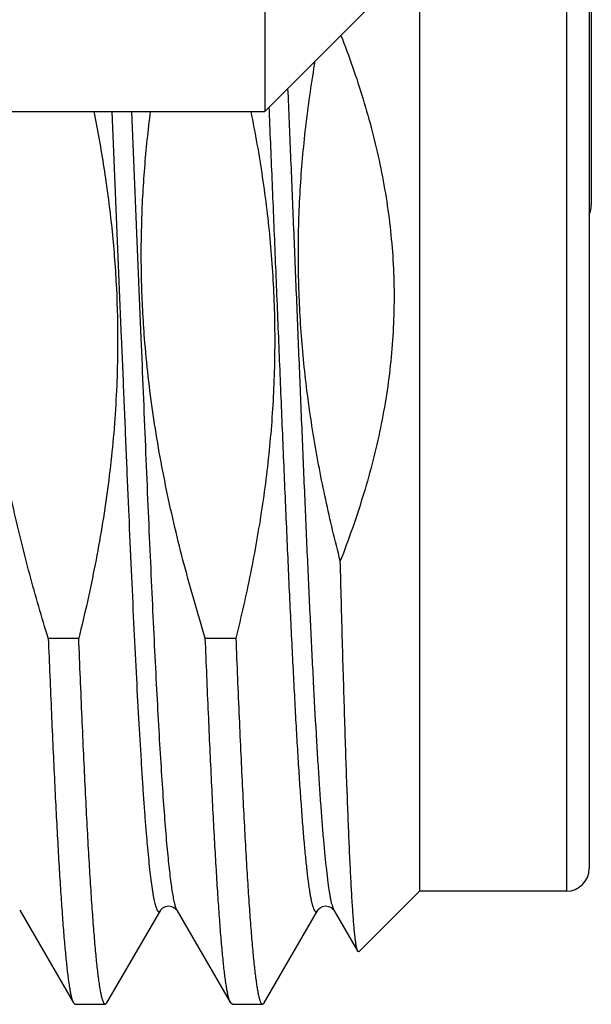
# Model space of a CAD drawing. Header units: inches. Extents: x 0 to 22, y 0 to 17.
# Tile 6 of 91: x 2.579 to 2.68, y 8.165 to 8.339. Entities that reach past the tile are written whole.
import ezdxf

# ---------------------------------------------------------------- set-up
doc = ezdxf.new("R2010")
doc.units = ezdxf.units.IN
doc.header["$LTSCALE"] = 1.21
doc.header["$MEASUREMENT"] = 0
doc.layers.get('0').update_dxf_attribs({"linetype": 'CONTINUOUS'})

msp = doc.modelspace()

# ---------------------------------------------------------------- linework, layer by layer
at = {"color": 7, "linetype": 'CONTINUOUS'}
for p, q in [((2.622003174, 8.5540444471), (2.622003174, 8.3227194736)), ((2.6797551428, 8.5102039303), (2.6797551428, 8.3062039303)), ((2.679369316, 8.3908537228), (2.679369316, 8.1888537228)), ((2.641003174, 8.3417194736), (2.622003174, 8.3227194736)), ((2.649369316, 8.3417194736), (2.649369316, 8.1848537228)), ((2.454369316, 8.3227194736), (2.622003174, 8.3227194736)), ((2.5837181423, 8.229564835), (2.589107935, 8.229564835)), ((2.6114951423, 8.229564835), (2.616884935, 8.229564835)), ((2.649369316, 8.1848537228), (2.6386393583, 8.1741237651)), ((2.675369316, 8.1848537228), (2.649369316, 8.1848537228)), ((2.5786647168, 8.1815105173), (2.5881669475, 8.1650875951)), ((2.5940976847, 8.1650875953), (2.6035999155, 8.1815105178)), ((2.60641978, 8.1815454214), (2.6064417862, 8.1815103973)), ((2.6064417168, 8.1815105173), (2.6159439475, 8.1650875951)), ((2.6218746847, 8.1650875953), (2.6313769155, 8.1815105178)), ((2.63419678, 8.1815454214), (2.6342187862, 8.1815103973)), ((2.6342187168, 8.1815105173), (2.6384544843, 8.1741909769)), ((2.6386393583, 8.1741237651), (2.6384544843, 8.1741909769)), ((2.5881669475, 8.1650875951), (2.5884374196, 8.1648537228)), ((2.5884374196, 8.1648537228), (2.5938272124, 8.1648537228)), ((2.5940976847, 8.1650875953), (2.5938272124, 8.1648537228)), ((2.6162144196, 8.1648537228), (2.6159439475, 8.1650875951)), ((2.6162144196, 8.1648537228), (2.6216042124, 8.1648537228)), ((2.6216042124, 8.1648537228), (2.6218746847, 8.1650875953))]:
    msp.add_line(p, q, dxfattribs=at)
at = {"color": 9, "linetype": 'CONTINUOUS'}
for p, q in [((2.675369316, 8.3948537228), (2.675369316, 8.1848537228)), ((2.5949853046, 8.3227234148), (2.5966372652, 8.282666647)), ((2.5984494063, 8.3227234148), (2.6001013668, 8.282666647)), ((2.6227304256, 8.3234690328), (2.6227602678, 8.3227711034)), ((2.6340933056, 8.1817707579), (2.6342187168, 8.1815105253))]:
    msp.add_line(p, q, dxfattribs=at)
at = {"color": 7, "linetype": 'CONTINUOUS'}
for points in [[(2.603599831, 8.1815103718), (2.6036223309, 8.1815461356), (2.603737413, 8.1816894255), (2.6040046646, 8.1819187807), (2.6044566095, 8.1821460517), (2.6049935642, 8.1822413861), (2.605508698, 8.1821702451), (2.6059449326, 8.1819783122), (2.6062343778, 8.1817596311), (2.6063854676, 8.1815933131), (2.60641978, 8.1815454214)], [(2.631376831, 8.1815103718), (2.6313993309, 8.1815461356), (2.631514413, 8.1816894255), (2.6317816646, 8.1819187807), (2.6322336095, 8.1821460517), (2.6327705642, 8.1822413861), (2.633285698, 8.1821702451), (2.6337219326, 8.1819783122)], [(2.6337219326, 8.1819783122), (2.6340113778, 8.1817596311), (2.6341624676, 8.1815933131), (2.63419678, 8.1815454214)]]:
    msp.add_lwpolyline(points, dxfattribs=at)
for centre, start in [((2.6757551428, 8.3062039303), 334.8789518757), ((2.675369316, 8.1888537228), 270)]:
    msp.add_arc(centre, 0.004, start, 360, dxfattribs=at)
at = {"color": 9, "linetype": 'CONTINUOUS'}
msp.add_arc((2.6077476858, 8.1822661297), 0.0015088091, 208.9630700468, 210.0529729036, dxfattribs=at)
at = {"color": 7, "linetype": 'CONTINUOUS'}
for points, knots in [([(2.6354721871, 8.336181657), (2.6369149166, 8.3324789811), (2.6388894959, 8.3268464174), (2.6410518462, 8.3191958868), (2.6424168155, 8.313390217), (2.6435032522, 8.3075259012), (2.6442922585, 8.3016139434), (2.6447688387, 8.295668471), (2.6449234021, 8.2897058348), (2.644752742, 8.28374364), (2.6442603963, 8.2777994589), (2.6434562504, 8.2718895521), (2.6423555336, 8.2660279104), (2.6409772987, 8.2602253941), (2.6387987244, 8.2525794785), (2.6368136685, 8.2469506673), (2.6353646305, 8.2432504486)], [0, 0, 0, 0, 0.1249844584, 0.1874875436, 0.249990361, 0.3124929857, 0.3749954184, 0.4374977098, 0.4999999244, 0.5625021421, 0.62500444, 0.68750689, 0.7500095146, 0.8125124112, 0.8750153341, 1, 1, 1, 1]), ([(2.6353646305, 8.2432504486), (2.6344278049, 8.2468497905), (2.6326951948, 8.2540862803), (2.6305891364, 8.2650475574), (2.6290430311, 8.2761027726), (2.6281133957, 8.2872274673), (2.6278360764, 8.2983878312), (2.6282189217, 8.3095450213), (2.6292401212, 8.3206611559), (2.6303158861, 8.3280250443), (2.6309421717, 8.3316911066)], [0, 0, 0, 0, 0.1250037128, 0.2500053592, 0.3750053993, 0.5000039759, 0.6250018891, 0.7499999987, 0.8749992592, 1, 1, 1, 1]), ([(2.5837181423, 8.229564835), (2.5825550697, 8.2333234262), (2.5803563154, 8.2408809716), (2.5775159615, 8.2523407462), (2.5755980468, 8.2619926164), (2.5743734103, 8.2697665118), (2.5736185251, 8.2756207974), (2.5730351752, 8.2814946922), (2.5726295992, 8.2873835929), (2.5724061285, 8.2932822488), (2.5723668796, 8.299184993), (2.5725116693, 8.3050861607), (2.5729465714, 8.3129438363), (2.573538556, 8.3188199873), (2.5740417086, 8.3227218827)], [0, 0, 0, 0, 0.1249987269, 0.2499953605, 0.3749898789, 0.4374921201, 0.4999943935, 0.5624967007, 0.6249990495, 0.6875014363, 0.7500038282, 0.8125061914, 0.8750085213, 1, 1, 1, 1]), ([(2.5917554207, 8.3227252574), (2.592425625, 8.3194243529), (2.5936264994, 8.3127931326), (2.5949598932, 8.3027728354), (2.5957851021, 8.2926975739), (2.5959790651, 8.2859601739), (2.5959857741, 8.2825919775)], [0, 0, 0, 0, 0.2500024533, 0.5000031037, 0.7500014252, 1, 1, 1, 1]), ([(2.6007528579, 8.2825919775), (2.6004909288, 8.2859328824), (2.6001402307, 8.2926296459), (2.6001495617, 8.3026876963), (2.600690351, 8.3127310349), (2.6013903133, 8.319399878), (2.6018189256, 8.3227235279)], [0, 0, 0, 0, 0.2500000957, 0.4999987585, 0.7499987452, 1, 1, 1, 1]), ([(2.619532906, 8.3227228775), (2.6203123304, 8.3188838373), (2.621339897, 8.313094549), (2.6223884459, 8.3053291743), (2.6230064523, 8.2994842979), (2.6234493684, 8.2936235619), (2.6237125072, 8.2877519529), (2.6237932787, 8.2818749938), (2.6236913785, 8.2759983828), (2.6234087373, 8.2701276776), (2.6227965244, 8.2623156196), (2.6216039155, 8.252589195), (2.6195539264, 8.2410125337), (2.6178260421, 8.2333675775), (2.616884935, 8.229564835)], [0, 0, 0, 0, 0.1249941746, 0.1874966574, 0.2499991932, 0.3125017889, 0.3750044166, 0.4375070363, 0.5000096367, 0.5625122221, 0.6250147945, 0.7500076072, 0.8750025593, 1, 1, 1, 1]), ([(2.5959857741, 8.2825919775), (2.595990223, 8.280358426), (2.5959198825, 8.2758907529), (2.5955794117, 8.2691974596), (2.5950102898, 8.2625196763), (2.5939593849, 8.2536465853), (2.5921266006, 8.2426240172), (2.5901810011, 8.2339007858), (2.589107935, 8.229564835)], [0, 0, 0, 0, 0.1250057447, 0.2500121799, 0.3750178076, 0.5000236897, 0.7500082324, 1, 1, 1, 1]), ([(2.6114951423, 8.229564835), (2.610159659, 8.2338805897), (2.6076565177, 8.2425652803), (2.6050432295, 8.2535585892), (2.6033240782, 8.2624301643), (2.6022353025, 8.2691201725), (2.6013611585, 8.2758416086), (2.6009294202, 8.2803399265), (2.6007528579, 8.2825919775)], [0, 0, 0, 0, 0.2499942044, 0.4999819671, 0.6249864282, 0.7499906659, 0.874995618, 1, 1, 1, 1]), ([(2.6384544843, 8.1741909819), (2.6384355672, 8.1742236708), (2.6383995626, 8.174302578), (2.638351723, 8.1744408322), (2.638303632, 8.1746140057), (2.6382553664, 8.1748220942), (2.6382069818, 8.1750651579), (2.6381384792, 8.175458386), (2.6380548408, 8.1760372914), (2.6379587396, 8.1768361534), (2.6378624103, 8.1777723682), (2.6377659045, 8.1788447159), (2.6376693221, 8.1800518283), (2.6375726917, 8.1813921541), (2.637438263, 8.1834402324), (2.6372728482, 8.1863194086), (2.6370812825, 8.190146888), (2.6368896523, 8.1944562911), (2.63669803, 8.1992263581), (2.636506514, 8.2044337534), (2.6363151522, 8.2100531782), (2.6361239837, 8.2160575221), (2.635933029, 8.22241798), (2.6356733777, 8.2315217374), (2.6354873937, 8.23850224), (2.6353646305, 8.2432504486)], [0, 0, 0, 0, 0.0016379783, 0.0037473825, 0.0063418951, 0.0094282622, 0.013010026, 0.017088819, 0.0267379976, 0.0383728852, 0.0519830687, 0.0675538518, 0.085067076, 0.1045014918, 0.1258334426, 0.1740817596, 0.2295737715, 0.2920359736, 0.3611621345, 0.4366153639, 0.518030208, 0.6050145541, 0.6971522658, 0.7940039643, 1, 1, 1, 1]), ([(2.5837181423, 8.229564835), (2.5838966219, 8.2251440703), (2.5841671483, 8.2186541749), (2.5845450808, 8.2102009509), (2.5848221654, 8.2043167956), (2.5850991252, 8.1987708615), (2.5853759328, 8.1935850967), (2.5856525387, 8.18877999), (2.5859288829, 8.1843745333), (2.5862048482, 8.1803861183), (2.586480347, 8.1768304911), (2.5867175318, 8.174145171), (2.5869097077, 8.1722240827), (2.5870481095, 8.1709562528), (2.5871863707, 8.1698059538), (2.5873244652, 8.1687742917), (2.5874623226, 8.1678622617), (2.5875998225, 8.1670706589), (2.587736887, 8.1664002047), (2.5878562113, 8.1659186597), (2.5879538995, 8.1655955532), (2.5880228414, 8.1653979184), (2.5880916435, 8.1652308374), (2.5881415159, 8.165131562), (2.5881669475, 8.165087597)], [0, 0, 0, 0, 0.2051315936, 0.3011584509, 0.3923170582, 0.4782469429, 0.5586105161, 0.6330919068, 0.7013992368, 0.7632657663, 0.8184514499, 0.8667446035, 0.888248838, 0.9079644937, 0.9258745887, 0.9419639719, 0.9562212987, 0.968637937, 0.9792110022, 0.9879444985, 0.9916267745, 0.9948579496, 0.9976451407, 1, 1, 1, 1]), ([(2.5938272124, 8.1648537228), (2.5938148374, 8.1648537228), (2.5937893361, 8.1648568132), (2.5937517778, 8.1648704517), (2.5937145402, 8.1648928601), (2.5936621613, 8.1649368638), (2.5935978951, 8.1650162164), (2.593525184, 8.1651396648), (2.5934523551, 8.1652971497), (2.5933793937, 8.1654888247), (2.593306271, 8.1657148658), (2.5932026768, 8.1660835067), (2.5930761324, 8.1666313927), (2.592930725, 8.1673926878), (2.5927848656, 8.1682899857), (2.5926386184, 8.1693223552), (2.5924921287, 8.1704887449), (2.5923454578, 8.1717878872), (2.5921986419, 8.173218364), (2.591994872, 8.175382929), (2.5917433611, 8.1784043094), (2.5914511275, 8.1823992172), (2.5911584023, 8.1868721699), (2.5908652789, 8.1918032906), (2.59057188, 8.1971706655), (2.5902782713, 8.2029504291), (2.5899844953, 8.2091168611), (2.5895830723, 8.2180308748), (2.5892967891, 8.2248871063), (2.589107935, 8.229564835)], [0, 0, 0, 0, 0.0005704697, 0.0011714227, 0.0018290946, 0.002563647, 0.0043150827, 0.0065008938, 0.0091571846, 0.0123033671, 0.0159505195, 0.0201053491, 0.0299522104, 0.0418599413, 0.0558298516, 0.0718550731, 0.089923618, 0.1100194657, 0.1321230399, 0.1562121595, 0.210243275, 0.2718825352, 0.340862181, 0.4168798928, 0.4996008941, 0.5886596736, 0.6836623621, 0.7841872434, 1, 1, 1, 1]), ([(2.6159439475, 8.165087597), (2.6159185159, 8.165131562), (2.6158686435, 8.1652308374), (2.6157998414, 8.1653979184), (2.6157308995, 8.1655955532), (2.6156332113, 8.1659186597), (2.615513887, 8.1664002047), (2.6153768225, 8.1670706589), (2.6152393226, 8.1678622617), (2.6151014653, 8.1687742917), (2.6149633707, 8.1698059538), (2.6148251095, 8.1709562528), (2.6146867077, 8.1722240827), (2.6144945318, 8.174145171), (2.614257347, 8.1768304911), (2.6139818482, 8.1803861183), (2.6137058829, 8.1843745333), (2.6134295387, 8.18877999), (2.6131529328, 8.1935850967), (2.6128761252, 8.1987708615), (2.6125991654, 8.2043167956), (2.6123220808, 8.2102009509), (2.6119441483, 8.2186541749), (2.6116736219, 8.2251440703), (2.6114951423, 8.229564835)], [0, 0, 0, 0, 0.0023548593, 0.0051420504, 0.0083732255, 0.0120555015, 0.0207889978, 0.031362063, 0.0437787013, 0.0580360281, 0.0741254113, 0.0920355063, 0.111751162, 0.1332553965, 0.1815485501, 0.2367342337, 0.2986007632, 0.3669080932, 0.4413894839, 0.5217530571, 0.6076829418, 0.6988415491, 0.7948684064, 1, 1, 1, 1]), ([(2.616884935, 8.229564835), (2.6170737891, 8.2248871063), (2.6173600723, 8.2180308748), (2.6177614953, 8.2091168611), (2.6180552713, 8.2029504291), (2.61834888, 8.1971706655), (2.6186422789, 8.1918032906), (2.6189354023, 8.1868721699), (2.6192281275, 8.1823992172), (2.6195203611, 8.1784043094), (2.619771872, 8.175382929), (2.6199756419, 8.173218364), (2.6201224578, 8.1717878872), (2.6202691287, 8.1704887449), (2.6204156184, 8.1693223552), (2.6205618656, 8.1682899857), (2.620707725, 8.1673926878), (2.6208531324, 8.1666313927), (2.6209796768, 8.1660835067), (2.621083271, 8.1657148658), (2.6211563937, 8.1654888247), (2.6212293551, 8.1652971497), (2.621302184, 8.1651396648), (2.6213748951, 8.1650162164), (2.6214391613, 8.1649368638), (2.6214915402, 8.1648928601), (2.6215287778, 8.1648704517), (2.6215663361, 8.1648568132), (2.6215918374, 8.1648537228), (2.6216042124, 8.1648537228)], [0, 0, 0, 0, 0.2158127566, 0.3163376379, 0.4113403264, 0.5003991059, 0.5831201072, 0.659137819, 0.7281174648, 0.789756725, 0.8437878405, 0.8678769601, 0.8899805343, 0.910076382, 0.9281449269, 0.9441701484, 0.9581400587, 0.9700477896, 0.9798946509, 0.9840494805, 0.9876966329, 0.9908428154, 0.9934991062, 0.9956849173, 0.997436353, 0.9981709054, 0.9988285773, 0.9994295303, 1, 1, 1, 1])]:
    msp.add_open_spline(points, degree=3, knots=knots, dxfattribs=at)
at = {"color": 9, "linetype": 'CONTINUOUS'}
for points, knots in [([(2.6260520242, 8.3267801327), (2.6262226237, 8.3228384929), (2.6265613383, 8.3148470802), (2.6270605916, 8.302749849), (2.6275599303, 8.2904861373), (2.6280592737, 8.278214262), (2.6285585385, 8.2660926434), (2.6290576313, 8.2542777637), (2.629556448, 8.2429221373), (2.630054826, 8.2321723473), (2.6305526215, 8.2221671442), (2.6309775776, 8.2143549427), (2.6313210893, 8.2085737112), (2.6315714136, 8.2046220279), (2.6318215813, 8.2009456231), (2.6320715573, 8.1975563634), (2.6323212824, 8.1944651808), (2.6325706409, 8.1916820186), (2.6328195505, 8.1892158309), (2.6330341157, 8.1873633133), (2.6332081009, 8.1860461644), (2.6333331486, 8.1851828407), (2.6334580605, 8.184403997), (2.6335828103, 8.1837102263), (2.6337073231, 8.1831020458), (2.6338315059, 8.182579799), (2.6339552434, 8.1821438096), (2.634046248, 8.1818847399), (2.6340933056, 8.1817707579)], [0, 0, 0, 0, 0.0814536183, 0.1651353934, 0.2499669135, 0.3348548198, 0.4187050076, 0.5004368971, 0.578997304, 0.6533744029, 0.7226105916, 0.7858155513, 0.8148992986, 0.8421777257, 0.8675636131, 0.8909759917, 0.9123405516, 0.9315901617, 0.9486651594, 0.963513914, 0.9700898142, 0.9760941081, 0.9815231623, 0.9863742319, 0.990645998, 0.9943384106, 0.9974541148, 1, 1, 1, 1]), ([(2.6227602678, 8.3227711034), (2.6229428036, 8.318497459), (2.6233049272, 8.3098507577), (2.6238394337, 8.2967962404), (2.6243739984, 8.2836388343), (2.6249085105, 8.2705735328), (2.6254428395, 8.2577939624), (2.6259768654, 8.2454895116), (2.6264290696, 8.2356164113), (2.626793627, 8.2280917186), (2.6270621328, 8.2227777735), (2.627330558, 8.2177125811), (2.6275988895, 8.2129149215), (2.6278671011, 8.2084025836), (2.6281351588, 8.204192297), (2.6284030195, 8.2002996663), (2.628670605, 8.1967391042), (2.628937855, 8.1935237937), (2.6291671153, 8.1910662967), (2.6293523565, 8.1892820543), (2.6294865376, 8.1880824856), (2.6296206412, 8.1869772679), (2.6297546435, 8.1859674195), (2.6298885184, 8.1850538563), (2.6300222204, 8.1842373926), (2.6301556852, 8.1835187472), (2.6302887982, 8.1828984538), (2.6304214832, 8.1823770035), (2.6305371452, 8.1820058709), (2.6306319, 8.1817601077), (2.6306987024, 8.1816116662), (2.6307654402, 8.1814880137), (2.6308322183, 8.1813889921), (2.630899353, 8.1813143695), (2.6309676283, 8.1812640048), (2.6310383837, 8.1812391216), (2.6311105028, 8.1812426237), (2.631180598, 8.1812739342), (2.631248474, 8.1813301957), (2.6313154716, 8.1814106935), (2.631356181, 8.181474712), (2.631376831, 8.1815103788)], [0, 0, 0, 0, 0.0900901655, 0.1822695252, 0.2751742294, 0.367429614, 0.4576706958, 0.5445624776, 0.6268199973, 0.6658277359, 0.7032273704, 0.7388807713, 0.7726563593, 0.8044296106, 0.834083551, 0.8615092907, 0.8866065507, 0.9092841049, 0.9294603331, 0.9385877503, 0.9470640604, 0.9548819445, 0.9620352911, 0.9685185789, 0.9743274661, 0.9794589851, 0.9839115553, 0.9876864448, 0.990788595, 0.9920912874, 0.9932318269, 0.9942147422, 0.9950472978, 0.9957417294, 0.9963193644, 0.9968168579, 0.9972899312, 0.9978023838, 0.9984056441, 0.9991319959, 1, 1, 1, 1]), ([(2.5966372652, 8.282666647), (2.5967816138, 8.2791280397), (2.5970688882, 8.2721082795), (2.597501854, 8.2616985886), (2.5979347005, 8.2515614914), (2.5983673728, 8.2417950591), (2.5987997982, 8.2324938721), (2.5992318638, 8.2237479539), (2.5996634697, 8.215641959), (2.6000319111, 8.2093236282), (2.6003293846, 8.2046474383), (2.6005462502, 8.2014438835), (2.6007630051, 8.1984544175), (2.6009796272, 8.195686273), (2.6011960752, 8.1931461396), (2.6014122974, 8.1908401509), (2.6016281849, 8.1887738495), (2.6018436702, 8.1869522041), (2.6020296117, 8.1855899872), (2.6021804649, 8.1846263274), (2.6022887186, 8.18399812), (2.6023968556, 8.1834339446), (2.6025048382, 8.1829340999), (2.6026126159, 8.1824988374), (2.6027201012, 8.1821282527), (2.6028272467, 8.1818224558), (2.6029209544, 8.1816098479), (2.6029978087, 8.1814740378), (2.6030519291, 8.1813947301), (2.6031061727, 8.1813315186), (2.6031607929, 8.1812843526), (2.6032162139, 8.1812533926), (2.6032727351, 8.1812394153), (2.6033296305, 8.1812433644), (2.6033856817, 8.1812649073), (2.603440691, 8.1813030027), (2.6034951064, 8.1813571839), (2.6035492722, 8.1814274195), (2.6035828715, 8.1814810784), (2.603599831, 8.1815103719)], [0, 0, 0, 0, 0.1038537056, 0.2060222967, 0.3055214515, 0.4013884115, 0.4926974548, 0.5785671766, 0.6581691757, 0.7307366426, 0.7641616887, 0.7955723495, 0.8248935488, 0.8520556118, 0.8769940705, 0.8996505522, 0.9199729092, 0.9379153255, 0.9534397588, 0.9602858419, 0.9665172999, 0.9721321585, 0.9771299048, 0.9815112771, 0.9852791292, 0.9884403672, 0.991008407, 0.9920782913, 0.9930123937, 0.9938197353, 0.9945143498, 0.9951182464, 0.9956645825, 0.9961974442, 0.9967640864, 0.9974042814, 0.9981460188, 0.9990074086, 1, 1, 1, 1]), ([(2.6001013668, 8.282666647), (2.600362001, 8.2762773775), (2.6007513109, 8.2667860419), (2.6012814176, 8.2542881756), (2.6016749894, 8.2452914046), (2.6020684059, 8.2366508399), (2.6024616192, 8.2284355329), (2.6028545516, 8.2207111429), (2.6032471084, 8.2135393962), (2.6036391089, 8.2069775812), (2.6040304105, 8.201078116), (2.6043669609, 8.1965985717), (2.6046398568, 8.1933814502), (2.6048365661, 8.1912541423), (2.605033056, 8.1893239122), (2.6052292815, 8.1875945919), (2.6054250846, 8.1860695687), (2.6056203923, 8.1847518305), (2.6057897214, 8.1837855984), (2.6059277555, 8.1831190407), (2.6060259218, 8.1826978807), (2.6061239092, 8.1823301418), (2.6062216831, 8.1820158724), (2.60631916, 8.1817551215), (2.6063907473, 8.1816020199), (2.6064275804, 8.1815354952)], [0, 0, 0, 0, 0.1891541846, 0.2809932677, 0.3700239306, 0.4555364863, 0.5368490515, 0.613313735, 0.6843218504, 0.7493089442, 0.8077596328, 0.8592123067, 0.882186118, 0.9032643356, 0.9224066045, 0.9395770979, 0.954745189, 0.96788535, 0.9789794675, 0.9837561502, 0.9880191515, 0.9917697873, 0.9950113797, 0.9977506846, 1, 1, 1, 1])]:
    msp.add_open_spline(points, degree=3, knots=knots, dxfattribs=at)

doc.saveas('drawing.dxf')
